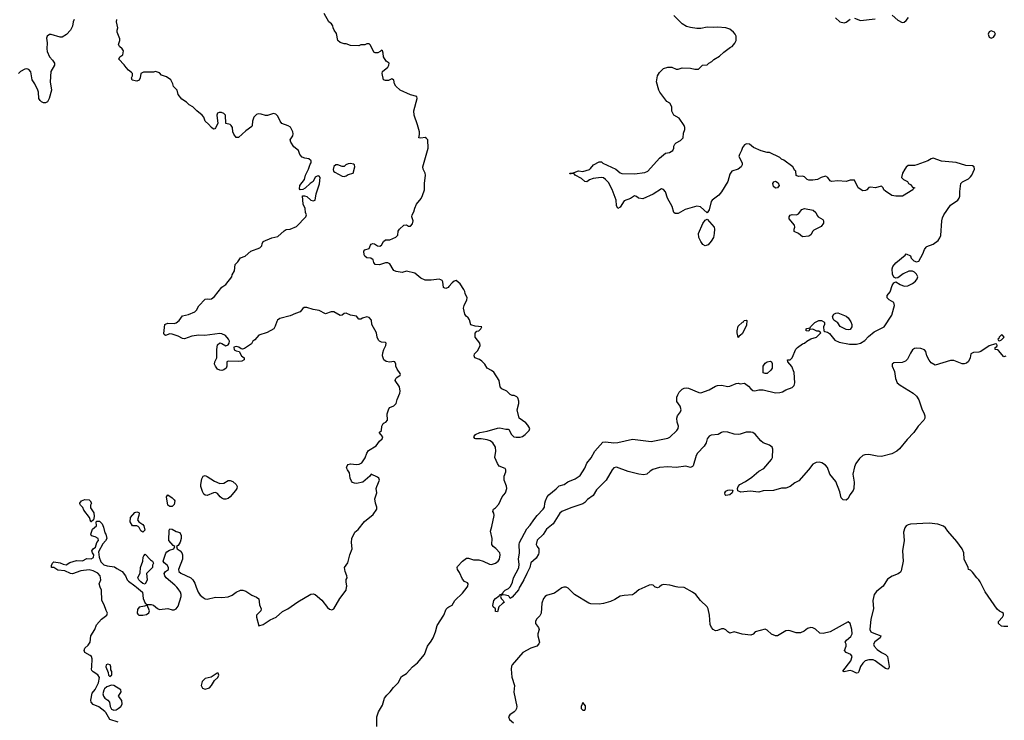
# Model space of a CAD drawing. Header units: inches. Extents: x 2396598 to 2566999, y 262085 to 451979.
# Tile 134 of 256: x 2425861 to 2435356, y 398716 to 405470. Entities that reach past the tile are written whole.
import ezdxf

# ---------------------------------------------------------------- set-up
doc = ezdxf.new("R2010")
doc.units = ezdxf.units.IN
doc.header["$MEASUREMENT"] = 0
for name, color, linetype in [('C4329', 7, 'Continuous'), ('C4339', 7, 'Continuous'), ('C4420', 7, 'Continuous'), ('C4430', 7, 'Continuous')]:
    doc.layers.add(name, color=color, linetype=linetype)

msp = doc.modelspace()

# ---------------------------------------------------------------- linework, layer by layer
at = {"layer": 'C4329', "color": 5}
for points, elevation in [([(2426810, 398697.2), (2426730, 398724.5), (2426692.3, 398790), (2426681, 398801), (2426624.4, 398844.4), (2426569.6, 398869.6), (2426549.4, 398890), (2426546.6, 398910), (2426561.2, 398978.8), (2426590, 399012), (2426622, 399078), (2426629.5, 399130), (2426614.7, 399154.7), (2426570, 399182), (2426556.6, 399196.6), (2426552.3, 399210), (2426557, 399230), (2426559, 399310), (2426554, 399330), (2426542, 399342), (2426489.6, 399369.6), (2426481.2, 399390), (2426489, 399410), (2426521.2, 399438.8), (2426542, 399470), (2426546.6, 399530), (2426584, 399590), (2426602.7, 399637.3), (2426650, 399690.6), (2426701.2, 399730), (2426709, 399750), (2426694.2, 399774.2), (2426676.2, 399830), (2426653.6, 399870), (2426649.6, 399970), (2426638.5, 400000)], 80), ([(2426987.9, 400000), (2427046.8, 399950), (2427053, 399890), (2427070, 399844.7), (2427090, 399831), (2427130, 399833), (2427150, 399826), (2427190, 399792.7), (2427210, 399783), (2427290, 399792.7), (2427330, 399781.6), (2427350, 399781.6), (2427369.6, 399790.4), (2427390, 399816), (2427417.3, 399910), (2427418.5, 399930), (2427412.6, 399950), (2427390, 399982.4), (2427374.7, 400000)], 80), ([(2427563.5, 400000), (2427580.8, 399950), (2427601.6, 399921.6), (2427630, 399898.3), (2427650, 399887.4), (2427670, 399884.2), (2427750, 399903.2), (2427810, 399899.5), (2427870, 399907.2), (2427910, 399922.3), (2427948.1, 399951.9), (2427990, 399970.9), (2428011.4, 399971.4), (2428041, 399961), (2428100.7, 399920.7), (2428144.1, 399904.1), (2428167.5, 399887.5), (2428173, 399830), (2428190.5, 399789.5), (2428187.3, 399770), (2428146, 399730), (2428144.7, 399710), (2428168, 399628), (2428210, 399638.4), (2428276.5, 399683.5), (2428334, 399710), (2428394.7, 399765.3), (2428446.3, 399790), (2428542.6, 399857.4), (2428670, 399932.8), (2428690, 399936.6), (2428710, 399927.9), (2428774.6, 399874.6), (2428830, 399803.2), (2428850, 399787.1), (2428870, 399780.3), (2428877.2, 399782.8), (2428890, 399790.6), (2428948.3, 399890), (2429009.6, 399970), (2429012.9, 400000)], 80), ([(2429303.9, 398656.1), (2429306.3, 398750), (2429321.8, 398798.2), (2429359.5, 398860.5), (2429379.7, 398930), (2429400.9, 398959.1), (2429433.6, 398990), (2429466.8, 399033.2), (2429510, 399077.1), (2429541.5, 399138.5), (2429590, 399168.2), (2429649.8, 399230.2), (2429698.4, 399270), (2429764.5, 399350), (2429794.5, 399430), (2429830, 399477.3), (2429847, 399510), (2429871.6, 399570), (2429885.6, 399630), (2429951.1, 399730), (2429974.1, 399785.8), (2429990, 399804.9), (2430000, 399810)], 60)]:
    msp.add_lwpolyline(points, dxfattribs=dict(at, elevation=elevation))
at = {"layer": 'C4329', "color": 5, "elevation": 80}
for points in [[(2427090, 399826), (2427064, 399816), (2427013, 399807), (2426996.4, 399783.6), (2426992.7, 399750), (2427000.2, 399740.2), (2427010.3, 399730.3), (2427050, 399728.9), (2427083.9, 399736.1), (2427106.8, 399753.2), (2427111.7, 399771.7)], [(2426710, 399255.6), (2426696, 399250), (2426691, 399230), (2426715.3, 399175.3), (2426718, 399150), (2426730, 399138), (2426750, 399154), (2426750, 399186), (2426741.2, 399201.2), (2426741.2, 399230), (2426733.2, 399250)], [(2427775.3, 399170), (2427766, 399170), (2427706.6, 399133.4), (2427650, 399118.4), (2427622, 399090), (2427610.3, 399050), (2427624.3, 399024.3), (2427650, 399014.9), (2427690, 399028.7), (2427709.6, 399050), (2427739.3, 399100.7), (2427772, 399130), (2427781.2, 399150)], [(2426746.2, 399053.8), (2426701.7, 399038.3), (2426679.8, 399020.2), (2426672.7, 399007.3), (2426664, 398970), (2426668.2, 398948.2), (2426682.8, 398930), (2426710.6, 398910), (2426725.5, 398890), (2426733.7, 398850), (2426744.8, 398824.8), (2426770, 398814), (2426790, 398818), (2426810, 398828.5), (2426836, 398850), (2426849.5, 398870), (2426846.8, 398906.8), (2426815.3, 398950), (2426838, 398990), (2426835.1, 399010), (2426770, 399052)]]:
    msp.add_lwpolyline(points, close=True, dxfattribs=at)
at = {"layer": 'C4339', "color": 5}
for points, elevation in [([(2430000, 399810), (2430030, 399825.5), (2430058.4, 399870), (2430130, 399940.3), (2430175.9, 400000)], 60), ([(2430681.2, 400000), (2430670, 399974), (2430610, 399902), (2430590, 399889.2), (2430582, 399910), (2430574.5, 399914.5), (2430530, 399925.2), (2430501, 399919), (2430498, 399910), (2430504.7, 399890), (2430522, 399870), (2430531.3, 399850), (2430517.3, 399842.7), (2430482, 399810), (2430470, 399762), (2430450, 399766), (2430448, 399790), (2430428, 399810), (2430424, 399824), (2430433.2, 399870), (2430450, 399890.6), (2430485.6, 399914.4), (2430489.4, 399930), (2430507.3, 399932.7), (2430519.5, 399940.5), (2430522.7, 399950), (2430543.7, 399970), (2430573.4, 399986.6), (2430585.8, 400000)], 40), ([(2431108.7, 400000), (2431090, 399994), (2431017.3, 399942.7), (2430941.5, 399918.5), (2430929, 399911), (2430911.3, 399890), (2430894.9, 399845.1), (2430888.4, 399750), (2430875.5, 399724.5), (2430844, 399690), (2430834.3, 399670), (2430836, 399650), (2430865.2, 399610), (2430869.1, 399590), (2430856.5, 399550), (2430857.2, 399530), (2430874.9, 399470), (2430868.2, 399451.8), (2430848.3, 399431.7), (2430790, 399410.8), (2430713, 399370), (2430608.5, 399251.5), (2430602.4, 399237.6), (2430599.1, 399210), (2430606.7, 399133.3), (2430633, 399050), (2430627.3, 398987.3), (2430654, 398850), (2430652.2, 398830), (2430643.1, 398810), (2430630, 398796.9), (2430586.8, 398770), (2430574, 398750), (2430584.7, 398724.7), (2430623.8, 398690)], 60), ([(2431890.3, 400000), (2431830, 399973.3), (2431790, 399936.9), (2431770, 399925.1), (2431690, 399920.5), (2431650, 399913.7), (2431599.1, 399880.9), (2431557.7, 399862.3), (2431490, 399840.9), (2431450, 399834.8), (2431370, 399838.5), (2431350, 399843.9), (2431210, 399928.9), (2431150, 399991.1), (2431130, 399999.7), (2431121.6, 400000)], 60), ([(2432027, 400000), (2432010, 399993.2), (2431992.2, 400000)], 60), ([(2434175.7, 400000), (2434123.4, 399956.6), (2434101.6, 399930), (2434088.4, 399870), (2434095.3, 399790), (2434067.2, 399690), (2434059.3, 399590), (2434067.7, 399570), (2434081.2, 399561.2), (2434166, 399530), (2434157.3, 399510), (2434107.3, 399472.7), (2434095.5, 399450), (2434100.5, 399430), (2434130, 399397.1), (2434170, 399368.5), (2434210.2, 399350.2), (2434228.2, 399330), (2434244.9, 399235.1), (2434242, 399218), (2434232, 399210), (2434210, 399215.1), (2434110, 399289.7), (2434090, 399297.3), (2434050, 399299.7), (2434014.8, 399290), (2433990, 399267), (2433970, 399236), (2433954, 399186), (2433945.8, 399174.2), (2433930, 399169.3), (2433890.8, 399190.8), (2433870, 399195.4), (2433825.1, 399185.1), (2433810, 399184.2), (2433797.2, 399190), (2433875.1, 399290), (2433889.6, 399330), (2433874.5, 399350), (2433829.3, 399370), (2433814, 399390), (2433829.5, 399430), (2433829.5, 399450), (2433820.9, 399470), (2433832.3, 399490), (2433876.6, 399523.4), (2433888.4, 399550), (2433886.6, 399590), (2433870, 399648.7), (2433850, 399664), (2433676, 399570), (2433610, 399552.3), (2433577.5, 399557.5), (2433535.4, 399595.4), (2433510, 399607.3), (2433490, 399609.6), (2433458.3, 399601.7), (2433425.9, 399574.2), (2433390, 399557.6), (2433350, 399560.5), (2433290, 399578.9), (2433270, 399581.3), (2433250, 399576.9), (2433170, 399529), (2433150, 399529.2), (2433110, 399546.6), (2433070, 399584), (2433050, 399594), (2432954, 399570), (2432935.3, 399544.7), (2432910, 399535.3), (2432827.5, 399547.5), (2432750.9, 399569.1), (2432710, 399557.2), (2432690, 399569), (2432670, 399589), (2432650, 399599), (2432630, 399599), (2432590, 399581.2), (2432570, 399578), (2432549.7, 399589.7), (2432531.8, 399610), (2432520.1, 399640.1), (2432512.3, 399730), (2432500.5, 399790), (2432489.7, 399810), (2432424.5, 399870), (2432380.9, 399930), (2432350, 399952), (2432270, 399994.7), (2432206, 400000)], 60), ([(2435390, 399620.5), (2435350, 399618.7), (2435330, 399623.9), (2435299.6, 399650), (2435300.7, 399670), (2435339.5, 399710), (2435349.4, 399730), (2435346.3, 399746.3), (2435336.2, 399756.2), (2435307.9, 399767.9), (2435287.6, 399787.6), (2435170, 399954), (2435147.8, 400000)], 60)]:
    msp.add_lwpolyline(points, dxfattribs=dict(at, elevation=elevation))
at = {"layer": 'C4339', "color": 5, "elevation": 80}
msp.add_lwpolyline([(2431290, 398886), (2431274, 398850), (2431274, 398830), (2431290, 398814), (2431310, 398814), (2431318, 398830), (2431316.4, 398856.4)], close=True, dxfattribs=at)
at = {"layer": 'C4420', "color": 5}
for points, elevation in [([(2430000, 402898), (2429991.7, 402888.3), (2429970, 402879.5), (2429960.7, 402880.7), (2429947.7, 402887.7), (2429941.6, 402941.6), (2429934.7, 402954.7), (2429922.9, 402962.9), (2429907, 402967), (2429830, 402957.4), (2429770, 402959.6), (2429730, 402977), (2429670, 403025.1), (2429590, 403044), (2429550, 403033.2), (2429490, 403042.4), (2429470, 403052), (2429461.5, 403061.5), (2429430, 403116.2), (2429410, 403124.7), (2429390, 403124.7), (2429330, 403107), (2429290, 403109), (2429275.3, 403130), (2429270, 403155.3), (2429246, 403170), (2429210, 403174), (2429190, 403188.7), (2429183.3, 403203.3), (2429180.9, 403239.1), (2429189.2, 403250.8), (2429230, 403264.7), (2429242.5, 403297.5), (2429250, 403306), (2429267.6, 403312.4), (2429282, 403310), (2429310, 403290.8), (2429334, 403286), (2429350, 403296), (2429370, 403331), (2429390, 403346.8), (2429430, 403347.7), (2429487.5, 403372.5), (2429506.3, 403393.7), (2429509.6, 403430), (2429522.9, 403450), (2429566, 403490), (2429590, 403490.7), (2429610, 403478.8), (2429630, 403478.8), (2429650, 403501), (2429654, 403530), (2429643.7, 403570), (2429646.6, 403590), (2429663, 403617), (2429670, 403651.3), (2429687, 403690), (2429732.6, 403747.4), (2429746.4, 403773.6), (2429764.8, 403830), (2429765.3, 403890), (2429774.8, 403970), (2429772.3, 403990), (2429752.3, 404030), (2429748.8, 404050), (2429798.5, 404230), (2429795.1, 404310), (2429784.5, 404324.5), (2429770, 404332.7), (2429730, 404326), (2429709, 404330), (2429716.5, 404363.5), (2429715.1, 404390), (2429697.5, 404457.5), (2429664, 404550), (2429662.7, 404590), (2429694, 404710), (2429689.1, 404729.1), (2429630, 404743.7), (2429529.3, 404789.3), (2429488.7, 404830), (2429475.3, 404850), (2429470, 404886), (2429456.4, 404896.4), (2429450, 404898), (2429416, 404884), (2429390, 404882), (2429369, 404890), (2429355.3, 404950), (2429358, 404970), (2429410, 405011.3), (2429421.2, 405030), (2429424, 405050), (2429395.3, 405070), (2429369, 405110), (2429367.3, 405147.3), (2429358, 405170), (2429350, 405175.3), (2429338, 405162), (2429314, 405150), (2429288.9, 405148.9), (2429276.4, 405156.4), (2429243.1, 405223.1), (2429230, 405235.3), (2429210, 405235.3), (2429188.4, 405228.4), (2429150, 405228), (2429130, 405218), (2429050, 405222), (2429010, 405238), (2428990, 405238), (2428950, 405248.7), (2428930, 405268), (2428916.2, 405336.2), (2428893.2, 405370), (2428884, 405390), (2428882, 405410), (2428868, 405430), (2428842, 405450), (2428798, 405530)], 60), ([(2426387.7, 405470), (2426377.1, 405450), (2426370, 405408), (2426351, 405370), (2426312.8, 405327.2), (2426270, 405299.6), (2426250, 405300.7), (2426165.6, 405325.6), (2426150, 405326), (2426126.4, 405310), (2426120.5, 405290), (2426127.3, 405247.3), (2426121.3, 405190), (2426124.4, 405164.4), (2426150, 405111), (2426178.4, 405078.4), (2426195.5, 405050), (2426195.5, 405030), (2426160.9, 404970), (2426154.9, 404870), (2426168.5, 404790), (2426146, 404710), (2426130, 404678), (2426110.4, 404669.6), (2426090, 404667.8), (2426070, 404677.6), (2426057.6, 404690), (2426047.1, 404710), (2426042.9, 404770), (2426037, 404790), (2426007.8, 404850), (2425981.6, 404890), (2425967.7, 404967.7), (2425950, 404989.3), (2425930, 404995.1), (2425912, 404992), (2425870, 404971.2), (2425848.2, 404950)], 80), ([(2429012.9, 400000), (2429014, 400010), (2429007.6, 400050), (2429010, 400072), (2429019, 400090), (2429017.2, 400110), (2429000.9, 400150), (2428993.2, 400190), (2429024.8, 400235.2), (2429044.5, 400310), (2429067, 400370), (2429059.5, 400430), (2429062.7, 400470), (2429094, 400530), (2429124.8, 400555.2), (2429186.8, 400633.2), (2429270, 400698.8), (2429305.2, 400750), (2429305.2, 400770), (2429292.3, 400810), (2429287, 400850), (2429303.7, 400910), (2429299.5, 400950), (2429303.7, 400970), (2429329.3, 401030), (2429324, 401050), (2429310, 401061.2), (2429250, 401088), (2429238, 401070), (2429170, 401012.3), (2429110, 400999.3), (2429090, 401001.2), (2429070, 401009.2), (2429060.8, 401020.8), (2429047.6, 401050), (2429042.5, 401102.5), (2429021.6, 401130), (2429013.3, 401150), (2429018.7, 401170), (2429030, 401182.4), (2429050, 401188.4), (2429110, 401181.1), (2429134.6, 401185.4), (2429160.6, 401199.4), (2429193.9, 401246.1), (2429210, 401290.6), (2429224.2, 401315.8), (2429297.3, 401362.7), (2429330, 401406), (2429355.3, 401430), (2429362, 401450), (2429328, 401490), (2429348.9, 401511.1), (2429352.7, 401550), (2429364.5, 401575.5), (2429375.5, 401584.5), (2429393.2, 401590), (2429409.3, 401610), (2429404.7, 401670), (2429421.4, 401718.6), (2429430, 401730.7), (2429470, 401748.7), (2429491.5, 401770), (2429500.7, 401810), (2429526, 401870), (2429528.5, 401890), (2429523, 401930), (2429482.7, 401990), (2429489.5, 402010.5), (2429498.6, 402021.4), (2429530, 402042), (2429533.2, 402050), (2429530, 402058), (2429501.2, 402101.2), (2429489.1, 402129.1), (2429489, 402150), (2429477.2, 402170), (2429470, 402176), (2429430, 402169), (2429395.5, 402175.5), (2429372.1, 402192.1), (2429359.3, 402230), (2429362, 402258), (2429371.8, 402290), (2429392.8, 402330), (2429395.1, 402350), (2429390, 402357), (2429350, 402361.6), (2429330, 402369.6), (2429321.6, 402381.6), (2429309.7, 402410), (2429300.5, 402450), (2429256, 402530), (2429253.8, 402573.8), (2429230, 402599.3), (2429210, 402606.6), (2429166, 402594), (2429150, 402584), (2429130, 402582), (2429110, 402612.3), (2429050, 402622), (2429010, 402639.7), (2428990, 402636.2), (2428970, 402620.9), (2428950, 402617), (2428890, 402654.7), (2428865.7, 402654.3), (2428810, 402634), (2428750, 402667.8), (2428690, 402674.7), (2428630, 402695.8), (2428605.3, 402694.7), (2428592.9, 402687.1), (2428566.7, 402653.3), (2428521.3, 402638.7), (2428470, 402615.1), (2428370, 402589.4), (2428347.2, 402572.8), (2428339, 402561), (2428324.7, 402515.3), (2428310.5, 402489.5), (2428246.4, 402453.6), (2428166, 402430), (2428130, 402384), (2428110.7, 402369.3), (2428095.5, 402344.5), (2428030, 402299.5), (2428010, 402294.5), (2427997, 402297), (2427973.2, 402313.2), (2427950, 402320.7), (2427926.6, 402313.4), (2427928.7, 402288.7), (2427950, 402276.3), (2427978, 402270), (2428000.7, 402230), (2428024.9, 402210), (2428024, 402190), (2428002, 402178), (2427973.8, 402173.8), (2427870, 402179.5), (2427857.3, 402170), (2427859.5, 402130), (2427852.4, 402110), (2427830, 402093), (2427810, 402088.6), (2427790, 402091.1), (2427770, 402101.7), (2427748.3, 402128.3), (2427738.5, 402150), (2427742.6, 402170), (2427761.7, 402210), (2427761, 402290), (2427770, 402336), (2427790, 402354), (2427810, 402348), (2427850, 402324.9), (2427870, 402334.8), (2427880.9, 402350), (2427883.7, 402370), (2427875.1, 402390), (2427844.8, 402424.8), (2427810, 402441.2), (2427790, 402444), (2427646.6, 402426.6), (2427589.5, 402429.5), (2427522.4, 402417.6), (2427450, 402394), (2427430, 402397.6), (2427390, 402418.7), (2427330, 402439.5), (2427310, 402440.9), (2427266.3, 402426.3), (2427253.6, 402433.6), (2427250, 402446), (2427262, 402530), (2427266, 402534), (2427290, 402544), (2427350, 402541.3), (2427371.2, 402548.8), (2427398, 402570), (2427430, 402614), (2427490, 402628), (2427550, 402654.8), (2427565.2, 402670), (2427589.6, 402710.4), (2427650, 402776), (2427670, 402778.8), (2427690, 402774.8), (2427710, 402778.8), (2427740.1, 402799.9), (2427809.6, 402890.4), (2427850, 402917.3), (2427905.2, 402990), (2427909.5, 403010.5), (2427931.1, 403048.9), (2427938.7, 403110), (2427964.9, 403135.1), (2427990, 403174.8), (2428035.3, 403190), (2428090, 403237.3), (2428178, 403270), (2428195.3, 403290), (2428198, 403310), (2428210, 403331), (2428292.7, 403367.3), (2428350, 403380.7), (2428410, 403434.8), (2428430, 403446), (2428470, 403450.7), (2428530, 403476), (2428619, 403570), (2428625.2, 403590), (2428617.2, 403610), (2428613.2, 403650), (2428595.3, 403690), (2428589.1, 403770.9), (2428608.4, 403771.6), (2428630, 403764.7), (2428670, 403731), (2428690, 403722.8), (2428709, 403731), (2428719, 403790), (2428753.6, 403886.4), (2428757.2, 403950), (2428750, 403962), (2428743.1, 403963.1), (2428730, 403962.7), (2428710, 403952.3), (2428690.6, 403909.4), (2428661, 403890), (2428615.2, 403844.8), (2428590, 403834), (2428566, 403830), (2428560.2, 403840.2), (2428560.9, 403870), (2428606, 403930), (2428616.3, 403970), (2428645.6, 404030), (2428662, 404078), (2428671.5, 404090), (2428672, 404110), (2428650, 404129), (2428610, 404134), (2428585.2, 404145.2), (2428562, 404170), (2428548, 404210), (2428505.6, 404245.6), (2428474, 404290), (2428469.2, 404310), (2428496, 404350), (2428497.6, 404370), (2428494.3, 404390), (2428473.9, 404433.9), (2428450, 404448), (2428389.7, 404469.7), (2428371.8, 404490), (2428350, 404539.3), (2428330, 404559.5), (2428310, 404564.2), (2428250, 404546), (2428230, 404545.3), (2428190, 404559.7), (2428159.2, 404560.8), (2428144.7, 404555.3), (2428118.7, 404530), (2428104.4, 404490), (2428104, 404450), (2428098.4, 404441.6), (2428040.7, 404399.3), (2427970, 404334), (2427950, 404335.3), (2427925.6, 404365.6), (2427917.2, 404390), (2427912.3, 404430), (2427901.2, 404450), (2427890, 404459.3), (2427849, 404470), (2427846, 404550), (2427830, 404566), (2427805.8, 404574.2), (2427785.5, 404574.5), (2427770, 404568), (2427762.8, 404550), (2427771.1, 404468.9), (2427750, 404426), (2427742, 404418), (2427730, 404415.3), (2427709, 404430), (2427682, 404462), (2427648.7, 404490), (2427635.3, 404530), (2427622, 404550), (2427569.5, 404589.5), (2427529, 404630), (2427494, 404650), (2427470, 404673.2), (2427425.1, 404705.1), (2427389.3, 404749.3), (2427378, 404790), (2427344.7, 404824.7), (2427338, 404850), (2427318, 404890), (2427278, 404918), (2427230, 404935.3), (2427210, 404958), (2427170, 404968.7), (2427150, 404964), (2427056.3, 404963.7), (2427030.6, 404949.4), (2427023, 404910), (2427013.3, 404886.7), (2426990, 404877.6), (2426946.8, 404886.8), (2426939, 404910), (2426948, 404930), (2426948, 404950), (2426940.4, 404960.4), (2426910, 404982), (2426887.2, 405007.2), (2426870, 405035.3), (2426818, 405090), (2426828, 405110), (2426854, 405130), (2426862.7, 405170), (2426849, 405190), (2426822, 405210), (2426814, 405230), (2426826, 405270), (2426825.6, 405285.6), (2426802, 405350), (2426802, 405370), (2426808.7, 405390), (2426795.3, 405450), (2426799, 405470)], 80), ([(2426638.5, 400000), (2426627.3, 400030), (2426642.4, 400070), (2426636.9, 400110), (2426613.4, 400133.4), (2426570, 400156.2), (2426530, 400166), (2426450, 400157.2), (2426370, 400129.4), (2426350, 400129.5), (2426295.5, 400155.5), (2426230, 400164), (2426190, 400188.7), (2426168.7, 400188.7), (2426167.3, 400207.3), (2426178, 400230), (2426190, 400242), (2426250, 400234.8), (2426281.4, 400221.4), (2426310, 400216), (2426343.9, 400236.1), (2426410, 400257.6), (2426465.4, 400254.6), (2426510, 400275.5), (2426550, 400273), (2426574, 400286), (2426577.2, 400310), (2426562.7, 400330), (2426557.2, 400350), (2426569, 400370), (2426593.6, 400386.4), (2426605.2, 400430), (2426622, 400450), (2426618, 400470), (2426590, 400485.2), (2426553.6, 400493.6), (2426546, 400510), (2426562.9, 400557.1), (2426602, 400590), (2426598, 400630), (2426604, 400636), (2426630, 400636.3), (2426657.3, 400610), (2426670, 400578), (2426683, 400523), (2426693, 400510), (2426700.4, 400470), (2426690, 400446.6), (2426662, 400418), (2426621.4, 400338.6), (2426626.8, 400290), (2426643.1, 400243.1), (2426673.3, 400213.3), (2426703.6, 400203.6), (2426775.9, 400195.9), (2426798, 400178), (2426850, 400150.5), (2426880.4, 400110), (2426898.4, 400070), (2426910, 400057.1), (2426972.8, 400012.8), (2426987.9, 400000)], 80), ([(2427374.7, 400000), (2427358.6, 400018.6), (2427274, 400090), (2427259, 400110), (2427255.3, 400130), (2427268, 400150), (2427295.3, 400170), (2427295.1, 400190), (2427284.5, 400210), (2427254.7, 400234.7), (2427244.5, 400250), (2427270, 400327.3), (2427280, 400340), (2427304.4, 400355.6), (2427348.7, 400370), (2427358, 400390), (2427340.1, 400400.1), (2427297.6, 400450), (2427301.2, 400550), (2427310, 400561), (2427330, 400557.3), (2427370, 400537.1), (2427405.5, 400525.5), (2427417.8, 400497.8), (2427418.5, 400470), (2427410, 400434.5), (2427390, 400399.6), (2427374, 400390), (2427378.8, 400370), (2427410, 400348.9), (2427424.9, 400330), (2427432.5, 400310), (2427430.1, 400269.9), (2427392.7, 400170), (2427394, 400150), (2427413.7, 400133.7), (2427510, 400088.9), (2427531.5, 400071.5), (2427550, 400039.1), (2427563.5, 400000)], 80)]:
    msp.add_lwpolyline(points, dxfattribs=dict(at, elevation=elevation))
at = {"layer": 'C4420', "color": 5, "elevation": 80}
for points in [[(2429050, 404083), (2429030, 404079.7), (2429004.7, 404070), (2428990, 404055.3), (2428970, 404053.2), (2428930, 404069.5), (2428910, 404071.8), (2428890, 404053.2), (2428884.7, 404024.7), (2428888.5, 404008.5), (2428898.7, 403998.7), (2428970, 403960.4), (2428990, 403958.7), (2429010, 403963.8), (2429030, 403976.3), (2429078, 403990), (2429092, 404052), (2429089.3, 404070), (2429078.3, 404078.3)], [(2427790, 401000.2), (2427830, 401002.3), (2427870, 401027), (2427890, 401027.4), (2427916.7, 401016.7), (2427948.5, 400990), (2427958.9, 400970), (2427955.6, 400950), (2427943.6, 400930), (2427890.1, 400869.9), (2427870, 400854.8), (2427850, 400848.1), (2427830, 400849), (2427810, 400856.4), (2427793.7, 400870), (2427770, 400901.3), (2427750, 400911), (2427730, 400909.8), (2427670, 400883.5), (2427650, 400885.4), (2427636.8, 400896.8), (2427622.6, 400922.6), (2427608.8, 400970), (2427608, 400988), (2427617.4, 401042.6), (2427630, 401068.2), (2427650, 401074.6), (2427670, 401066), (2427740, 401020)], [(2427310, 400776.2), (2427289.7, 400790), (2427277, 400870), (2427289.7, 400890.3), (2427330, 400861.3), (2427350, 400842.4), (2427356.5, 400830), (2427350, 400795.1), (2427330, 400777.6)], [(2426550, 400628), (2426546, 400630), (2426534, 400670), (2426480.2, 400740.2), (2426468.9, 400768.9), (2426446, 400790), (2426442, 400802), (2426442, 400810), (2426458, 400830), (2426490, 400846), (2426530, 400842), (2426542, 400830), (2426552, 400810), (2426544.7, 400790), (2426545.4, 400765.4), (2426576.7, 400716.7), (2426579.1, 400680.9), (2426574, 400650)], [(2427050, 400529.6), (2427030, 400541.2), (2427014.5, 400574.5), (2427003.7, 400583.7), (2426990, 400589.3), (2426949.6, 400589.6), (2426926.6, 400630), (2426929.3, 400670), (2426970, 400718.8), (2426990, 400726), (2427010, 400718), (2427012.8, 400712.8), (2427010.6, 400690), (2426996, 400650), (2427011, 400630), (2427050, 400602.8), (2427058, 400590), (2427066.8, 400550)], [(2427070, 400029), (2427050, 400033.2), (2427030, 400049.3), (2427009.3, 400070), (2427000.9, 400090), (2427021.2, 400138.8), (2427024.5, 400190), (2427046.9, 400250), (2427052.3, 400287.7), (2427057.2, 400302.8), (2427070, 400316), (2427122.5, 400262.5), (2427142, 400250), (2427151.3, 400230), (2427142, 400210), (2427142, 400190), (2427082.8, 400130), (2427090.6, 400070)]]:
    msp.add_lwpolyline(points, close=True, dxfattribs=at)
at = {"layer": 'C4430', "color": 5}
for points, elevation in [([(2434274.6, 405514.6), (2434330, 405466), (2434370, 405441), (2434390, 405446), (2434410, 405461), (2434433.2, 405490)], 40), ([(2430585.8, 400000), (2430592.7, 400007.3), (2430613, 400047), (2430622.9, 400090), (2430673.7, 400186.3), (2430677.5, 400222.5), (2430672, 400270), (2430681, 400330), (2430678, 400410), (2430681.1, 400430), (2430750, 400561.3), (2430784.1, 400595.9), (2430818, 400650), (2430849.8, 400690), (2430908.5, 400750), (2430920.5, 400770), (2430924.7, 400810), (2430931.3, 400830), (2430948.4, 400870), (2430964.2, 400890), (2431033.4, 400946.6), (2431063.3, 400976.7), (2431110, 400990.3), (2431146.2, 401013.8), (2431216.2, 401043.8), (2431264.4, 401075.6), (2431310, 401146.8), (2431330, 401195.5), (2431372.9, 401247.1), (2431405.6, 401310), (2431484, 401396), (2431510, 401401.3), (2431590, 401390.3), (2431630, 401393.7), (2431770, 401426.3), (2431950, 401402.6), (2432110, 401436.5), (2432130, 401446.3), (2432199.1, 401510), (2432210.8, 401530), (2432212.7, 401550), (2432202.4, 401590), (2432199.1, 401630), (2432205.1, 401650), (2432232.8, 401690), (2432238.3, 401710), (2432230, 401742.7), (2432197.6, 401790), (2432198.4, 401830), (2432206.2, 401853.8), (2432221.7, 401878.3), (2432250, 401907.3), (2432270, 401917.1), (2432290, 401920.4), (2432310, 401917.6), (2432410, 401874.9), (2432430, 401873), (2432510, 401903.1), (2432570, 401937.1), (2432590, 401943.8), (2432630, 401947.7), (2432690, 401933), (2432710, 401936.3), (2432770, 401964), (2432790, 401966), (2432810, 401961), (2432850, 401964.7), (2432890, 401936), (2432910, 401911), (2432930, 401894.8), (2432950, 401890.7), (2432990, 401902.8), (2433030, 401900.5), (2433150, 401872.7), (2433190, 401875.5), (2433217.2, 401882.8), (2433250, 401902), (2433310, 401924), (2433330, 401944.7), (2433337, 401970), (2433327.8, 402067.8), (2433306.6, 402126.6), (2433268, 402170), (2433266, 402190), (2433290, 402192), (2433309.1, 402210.9), (2433346.8, 402293.2), (2433362, 402310), (2433410, 402344.7), (2433429, 402351), (2433450, 402372), (2433490, 402392), (2433546, 402410), (2433586, 402450), (2433567.3, 402467.3), (2433548.4, 402468.4), (2433510, 402486), (2433478, 402482), (2433470, 402468), (2433446, 402470), (2433446, 402490), (2433450, 402494), (2433482, 402498), (2433486, 402510), (2433528.7, 402550), (2433568, 402570), (2433594, 402570), (2433616.9, 402556.9), (2433622, 402550), (2433622, 402530), (2433612, 402510), (2433614, 402470), (2433623.6, 402463.6), (2433650, 402458), (2433670, 402444.7), (2433721.4, 402381.4), (2433762.5, 402362.5), (2433862.5, 402342.5), (2433930, 402342.4), (2433970, 402352.4), (2434010, 402376.5), (2434045.6, 402414.4), (2434099.8, 402460.2), (2434197.3, 402510), (2434270, 402622.4), (2434291.5, 402691.5), (2434295.3, 402715.3), (2434290, 402742), (2434246, 402770), (2434226, 402790), (2434226, 402810), (2434254, 402846), (2434273.6, 402906.4), (2434290, 402934), (2434310, 402942), (2434350, 402918), (2434390, 402901), (2434424, 402904), (2434470, 402928.2), (2434499.3, 402950), (2434516, 402970), (2434520.9, 402990), (2434510, 403015.3), (2434490, 403037.2), (2434470, 403045.2), (2434435.3, 403044.7), (2434379.8, 403020.2), (2434330, 402982), (2434310, 402978), (2434290, 402988), (2434276.5, 403016.5), (2434272.9, 403067.1), (2434279.3, 403090), (2434310, 403126), (2434400.4, 403199.6), (2434410, 403212), (2434450, 403192), (2434458, 403170), (2434484, 403144), (2434510, 403136), (2434530, 403141), (2434570, 403212), (2434585.6, 403254.4), (2434602, 403278), (2434610, 403284.7), (2434670, 403304.7), (2434718.4, 403341.6), (2434734.2, 403365.8), (2434742, 403390), (2434752.6, 403530), (2434759.7, 403560.3), (2434773, 403590), (2434837.1, 403682.9), (2434906.6, 403730), (2434921.4, 403750), (2434926.6, 403770), (2434925.7, 403814.3), (2434936, 403890), (2434953.3, 403906.7), (2435010, 403934.8), (2435030, 403954.8), (2435040.9, 403970), (2435066.6, 404030), (2435065.2, 404050), (2435050, 404059.5), (2434985.1, 404065.1), (2434890, 404091.6), (2434750, 404105.1), (2434670, 404133.2), (2434650, 404129.2), (2434618, 404110), (2434512, 404070), (2434490, 404063.7), (2434430, 404062.7), (2434410, 404049.2), (2434396.3, 404030), (2434374, 403990), (2434364.7, 403950), (2434382, 403930), (2434422, 403910), (2434431.6, 403891.6), (2434450, 403882), (2434470, 403854), (2434494, 403850), (2434478, 403842), (2434474, 403830), (2434374, 403770), (2434310, 403768.7), (2434270, 403775.3), (2434210, 403815.3), (2434195.3, 403830), (2434188.7, 403850), (2434170, 403864), (2434110.6, 403849.4), (2434070, 403855.6), (2434050, 403851.8), (2434030, 403829), (2434018, 403822), (2433990, 403820.9), (2433945.2, 403850), (2433910, 403922), (2433870, 403921.2), (2433829.4, 403909.4), (2433750, 403917.2), (2433689, 403909), (2433675.3, 403915.3), (2433654, 403950), (2433630, 403961.2), (2433590.9, 403949.1), (2433554, 403930), (2433510, 403922.7), (2433470, 403922.7), (2433455.3, 403930), (2433430, 403955.3), (2433410, 403962), (2433370, 403958), (2433348.9, 403968.9), (2433346, 404010), (2433336.4, 404016.4), (2433315.3, 404050), (2433230, 404114), (2433206.3, 404126.3), (2433190, 404142), (2433090, 404188.7), (2433070, 404189), (2433010, 404204), (2432938.6, 404238.6), (2432898, 404270), (2432870, 404274), (2432850, 404262), (2432830, 404238), (2432822.8, 404210), (2432800.7, 404170), (2432794.8, 404150), (2432826.8, 404090), (2432826.8, 404070), (2432818.8, 404050), (2432790, 404029.5), (2432728, 404010), (2432710, 403979), (2432690.5, 403910), (2432628.2, 403810), (2432603.2, 403776.8), (2432539.1, 403730), (2432530, 403717.2), (2432510, 403638), (2432490, 403608), (2432425.6, 403665.6), (2432390, 403673.6), (2432279, 403641), (2432210, 403601.2), (2432182, 403602), (2432169, 403610), (2432152.3, 403670), (2432107.6, 403750), (2432089.6, 403810), (2432070, 403831.5), (2432050, 403838), (2431970.7, 403789.3), (2431870, 403742.9), (2431828.8, 403748.8), (2431810, 403764.5), (2431788, 403772), (2431750, 403746), (2431690, 403724), (2431650, 403664), (2431628.7, 403648.7), (2431617.2, 403677.2), (2431612, 403730), (2431573.3, 403833.3), (2431538.6, 403898.6), (2431510, 403929.6), (2431490, 403944.2), (2431469.6, 403949.6), (2431390, 403938.9), (2431355.1, 403924.9), (2431330, 403907.8), (2431310, 403909.5), (2431279.5, 403939.5), (2431219, 403970), (2431210, 403979), (2431190, 403988.7), (2431170, 403982), (2431165.2, 403990), (2431190.9, 403990.9), (2431250, 404011.5), (2431290, 404004.9), (2431354.2, 404025.8), (2431366.3, 404033.7), (2431394, 404070), (2431450, 404098.8), (2431470, 404098), (2431485.8, 404085.8), (2431608.7, 404028.7), (2431650, 403994), (2431666.6, 403986.6), (2431790, 403982.6), (2431890, 403997), (2431919.3, 404010), (2432030, 404136), (2432090, 404182), (2432126, 404190), (2432158, 404210), (2432168, 404230), (2432168, 404250), (2432178, 404270), (2432190, 404282), (2432234, 404306), (2432258, 404330), (2432263.1, 404376.9), (2432275.3, 404410), (2432275.3, 404430), (2432268.7, 404450), (2432220.4, 404520.4), (2432168, 404550), (2432148.4, 404588.4), (2432148, 404630), (2432130, 404666), (2432102, 404682), (2432034, 404770), (2432024, 404790), (2432002.7, 404870), (2432012.9, 404927.1), (2432030, 404962), (2432070, 404998), (2432110, 405011.3), (2432150, 405011.3), (2432190, 404991.3), (2432210, 404991.3), (2432250, 405004.7), (2432330, 405002), (2432370, 404992), (2432407.3, 404992.7), (2432446, 405030), (2432490, 405034), (2432506, 405050), (2432534.6, 405065.4), (2432554.6, 405085.4), (2432610, 405118), (2432650, 405158), (2432714.6, 405205.4), (2432730, 405212), (2432758, 405242), (2432768.7, 405270), (2432769, 405310), (2432761.2, 405330), (2432744, 405350), (2432710, 405377.2), (2432670, 405392.7), (2432590, 405399), (2432550, 405394), (2432490, 405397.2), (2432430, 405385.2), (2432390, 405385.2), (2432330, 405393.2), (2432290, 405405.2), (2432248.7, 405430), (2432168, 405510)], 40), ([(2433726.4, 405486.4), (2433770.4, 405450.4), (2433810, 405440.5), (2433830, 405447.3), (2433870, 405476)], 40), ([(2433910, 405482.8), (2433970, 405461), (2434110, 405478)], 40), ([(2430175.9, 400000), (2430183.6, 400010), (2430186, 400030), (2430179.6, 400039.6), (2430150, 400054.3), (2430130, 400077.6), (2430101.6, 400141.6), (2430084.2, 400170), (2430079.5, 400190), (2430083, 400197), (2430129.6, 400250), (2430170, 400279.5), (2430190, 400279.6), (2430236.6, 400263.4), (2430290, 400261.7), (2430330.8, 400250), (2430390, 400221.6), (2430410, 400218.4), (2430450, 400230.7), (2430476, 400250), (2430486.6, 400270), (2430495.6, 400310), (2430489.4, 400330), (2430451.2, 400371.2), (2430425.1, 400390), (2430414, 400410), (2430417, 400470), (2430400.1, 400539.9), (2430414.7, 400585.3), (2430436, 400690), (2430433.2, 400713.2), (2430422, 400730), (2430428.7, 400750), (2430450, 400764.7), (2430480.1, 400799.9), (2430512, 400870), (2430544.5, 400910), (2430557, 400950), (2430554.2, 400974.2), (2430531.9, 401031.9), (2430534, 401070), (2430549.6, 401110), (2430549.4, 401130), (2430543.2, 401143.2), (2430485.9, 401165.9), (2430467.3, 401190), (2430444.2, 401250), (2430451.4, 401311.4), (2430448.2, 401348.2), (2430423.6, 401390), (2430398, 401410), (2430370, 401419.1), (2430310, 401428.5), (2430258, 401430), (2430250, 401434), (2430239.3, 401450), (2430256, 401470), (2430299, 401490), (2430370, 401501.6), (2430467.2, 401532.8), (2430490, 401534), (2430550, 401521), (2430570, 401522), (2430578, 401518), (2430602.8, 401470), (2430626, 401450), (2430650, 401444.9), (2430685.8, 401445.8), (2430710, 401452.7), (2430734.5, 401470), (2430772.7, 401510), (2430779, 401530), (2430761.5, 401561.5), (2430742.5, 401582.5), (2430679, 401630), (2430659, 401710), (2430673.2, 401770), (2430672.9, 401792.9), (2430663.1, 401823.1), (2430654.6, 401834.6), (2430630, 401848), (2430610, 401848), (2430590, 401858), (2430558, 401890), (2430509.2, 401910), (2430492.7, 401930), (2430484.5, 401990), (2430431.6, 402071.6), (2430410, 402089.3), (2430369.6, 402109.6), (2430346, 402150), (2430318.9, 402178.9), (2430295.1, 402195.1), (2430248.7, 402210), (2430242.7, 402230), (2430246, 402250), (2430278.6, 402281.4), (2430302, 402330), (2430297, 402350), (2430253.3, 402410), (2430251.8, 402448.2), (2430270, 402467.3), (2430290, 402471.3), (2430308.7, 402490), (2430318, 402510), (2430254.5, 402514.5), (2430210, 402529), (2430196.9, 402576.9), (2430182.7, 402602.7), (2430168.7, 402610), (2430152.5, 402632.5), (2430140.7, 402690), (2430146, 402714), (2430173.2, 402770), (2430175.3, 402790), (2430155.3, 402830), (2430154, 402850), (2430145.2, 402870), (2430110, 402924), (2430070, 402955.3), (2430050, 402949.2), (2430030, 402932.7), (2430000, 402898)], 60), ([(2435370, 402225.1), (2435350, 402220.9), (2435300.2, 402280.2), (2435290, 402288.7), (2435268, 402290), (2435266, 402310), (2435282, 402318), (2435286, 402330), (2435282, 402342), (2435270, 402346), (2435210, 402326.6), (2435130, 402271.5), (2435110, 402264.2), (2435058.8, 402261.2), (2435032, 402250), (2435026.8, 402210), (2435010, 402175.3), (2434990, 402159.3), (2434970, 402152.7), (2434950, 402152.7), (2434870, 402185.2), (2434835.3, 402184.7), (2434690, 402138), (2434650, 402162), (2434630, 402188.7), (2434610, 402228), (2434599.3, 402270), (2434585.6, 402285.6), (2434550, 402300.5), (2434510, 402304.2), (2434490, 402300.5), (2434470, 402286.6), (2434450, 402256), (2434422, 402198), (2434402.8, 402177.2), (2434370, 402166.6), (2434290, 402162.9), (2434273.4, 402150), (2434275.5, 402130), (2434297.1, 402077.1), (2434305.3, 402010), (2434323.8, 401970), (2434350, 401945.5), (2434476, 401870), (2434510, 401841), (2434530, 401804.7), (2434559.9, 401719.9), (2434584, 401670), (2434590.7, 401650), (2434590.8, 401630), (2434581, 401610), (2434524.7, 401550), (2434484.7, 401490), (2434417.5, 401422.5), (2434345.8, 401334.2), (2434318, 401310), (2434270, 401285.2), (2434170, 401259.3), (2434130, 401260.9), (2434050, 401277.2), (2434010, 401274), (2433990, 401268.7), (2433959.8, 401240.2), (2433922.8, 401190), (2433910, 401158), (2433895.3, 401090), (2433907.4, 401010), (2433903.9, 400950), (2433897.2, 400930), (2433867.1, 400890), (2433850, 400854.5), (2433830, 400839.6), (2433801.7, 400841.7), (2433782, 400862), (2433770, 400919.3), (2433730, 401019.3), (2433674.7, 401090), (2433650, 401153.2), (2433630, 401176), (2433597.5, 401197.5), (2433570, 401205.2), (2433540.5, 401199.5), (2433510, 401185.2), (2433467.7, 401130), (2433374.4, 401025.6), (2433336.3, 401003.7), (2433292, 400970), (2433250, 400954), (2433207.1, 400952.9), (2433130, 400932.7), (2433030, 400928.7), (2432990, 400915.3), (2432905.4, 400925.4), (2432815.9, 400915.9), (2432787, 400927), (2432781.2, 400950), (2432789.2, 400970), (2432806, 400990), (2432861.3, 401018.7), (2432920.5, 401059.5), (2432990, 401117.3), (2433035.6, 401144.4), (2433111.3, 401228.7), (2433120.9, 401250), (2433123.7, 401330), (2433116, 401350), (2433090, 401369.6), (2433030, 401392), (2433008.4, 401408.4), (2432953.2, 401473.2), (2432930, 401489.8), (2432910, 401494.6), (2432866.6, 401493.4), (2432810, 401473.5), (2432790, 401471), (2432750, 401475.1), (2432690, 401494.4), (2432644.1, 401495.9), (2432629, 401491), (2432597.3, 401470), (2432530, 401463.4), (2432510, 401454.4), (2432491, 401430), (2432479.9, 401390), (2432462.2, 401357.8), (2432396.9, 401290), (2432382.8, 401270), (2432356.3, 401170), (2432350, 401161.2), (2432330, 401154), (2432286, 401166), (2432190, 401152.4), (2432110, 401160.3), (2432030, 401153.1), (2431966.9, 401133.1), (2431942, 401118), (2431910, 401089.6), (2431878, 401082), (2431830, 401088.2), (2431730, 401114.7), (2431614.5, 401154.6), (2431590, 401150.8), (2431572.6, 401130), (2431516.5, 401030), (2431422, 400938), (2431390, 400883.1), (2431335.1, 400844.9), (2431310, 400817), (2431290, 400802.9), (2431174.9, 400765.1), (2431090, 400729.6), (2431068.4, 400711.6), (2431005.5, 400610), (2430942.2, 400557.8), (2430910, 400507.3), (2430850, 400452.7), (2430842, 400410), (2430850, 400391.3), (2430866.8, 400370), (2430867.7, 400330), (2430863, 400317), (2430841.4, 400278.6), (2430790, 400235.3), (2430779.1, 400190), (2430752.4, 400130), (2430723, 400070), (2430685.5, 400010), (2430681.2, 400000)], 40), ([(2435147.8, 400000), (2435123.7, 400050), (2435110, 400069.2), (2435089.3, 400090), (2435050, 400145.2), (2435030, 400162), (2435009, 400170), (2435008.7, 400190), (2434970, 400268), (2434966.6, 400330), (2434949.5, 400369.5), (2434899.3, 400439.3), (2434810, 400539), (2434789.3, 400570), (2434770, 400586.6), (2434714.8, 400605.2), (2434630, 400615.3), (2434450, 400605.2), (2434430, 400601.2), (2434410, 400589), (2434394.8, 400570), (2434383, 400530), (2434388.4, 400450), (2434373, 400350), (2434380.5, 400250), (2434362.5, 400157.5), (2434355.5, 400144.5), (2434333.4, 400126.6), (2434273.7, 400106.3), (2434230, 400075.3), (2434187.7, 400010), (2434175.7, 400000)], 60), ([(2431992.2, 400000), (2431990, 400000.9), (2431970, 400017.2), (2431950, 400022), (2431930, 400017.6), (2431890.3, 400000)], 60), ([(2432206, 400000), (2432190, 400001.3), (2432130, 400018.4), (2432070, 400023.7), (2432050, 400017.2), (2432030, 400001.2), (2432027, 400000)], 60), ([(2431121.6, 400000), (2431110, 400000.4), (2431108.7, 400000)], 60)]:
    msp.add_lwpolyline(points, dxfattribs=dict(at, elevation=elevation))
at = {"layer": 'C4430', "color": 5, "elevation": 40}
for points in [[(2435230, 405360.9), (2435208, 405352), (2435198.8, 405330), (2435210, 405302), (2435230, 405291), (2435250, 405301), (2435269.2, 405330), (2435261.2, 405350)], [(2433150, 403845.2), (2433130, 403862), (2433124.5, 403890), (2433132.9, 403907.1), (2433150, 403914), (2433175.8, 403895.8), (2433184, 403870), (2433170, 403849.2)], [(2433410, 403375.3), (2433370, 403409), (2433330, 403428.7), (2433329, 403450), (2433337.2, 403470), (2433332.7, 403490), (2433281.2, 403550), (2433281.2, 403570), (2433290, 403584.7), (2433310, 403591), (2433352.9, 403587.1), (2433370, 403598), (2433401.6, 403638.4), (2433429.5, 403650.5), (2433513.4, 403633.4), (2433538, 403610), (2433550, 403582), (2433562, 403570), (2433604.7, 403544.7), (2433611, 403531), (2433610.6, 403509.4), (2433590, 403475.3), (2433518, 403442), (2433507.9, 403432.1), (2433490, 403395.3), (2433470, 403382.7)], [(2432470, 403288.7), (2432450, 403302), (2432429.2, 403330), (2432409.3, 403370), (2432406, 403410), (2432450, 403506), (2432470, 403536), (2432490, 403546), (2432557.3, 403470), (2432562, 403450), (2432559.3, 403410), (2432550.4, 403370), (2432530, 403334), (2432499.8, 403300.2)], [(2432790, 402406), (2432778, 402450), (2432778, 402470), (2432790, 402514), (2432830, 402554), (2432842, 402558), (2432846, 402570), (2432870, 402574), (2432874, 402570), (2432870, 402526), (2432830, 402446), (2432810, 402426), (2432798, 402422)], [(2433850, 402478.7), (2433830, 402482), (2433773.2, 402513.2), (2433750, 402546), (2433712.7, 402572.7), (2433704.7, 402584.7), (2433699.3, 402610), (2433712, 402630), (2433730, 402642), (2433750, 402644.6), (2433830, 402612), (2433850, 402594.9), (2433876.8, 402556.8), (2433885.8, 402530), (2433885.2, 402510), (2433870, 402484.7)], [(2435330, 402432.3), (2435304.7, 402410), (2435302, 402398), (2435294, 402390), (2435298, 402378), (2435310, 402374), (2435330, 402382), (2435353.2, 402410), (2435338, 402430)], [(2433050, 402058), (2433030, 402066), (2433028.7, 402130), (2433050, 402158), (2433070, 402171), (2433096.9, 402176.9), (2433111.1, 402171.1), (2433116.9, 402156.9), (2433116, 402110), (2433104.7, 402090), (2433070, 402058)], [(2432670, 400883.7), (2432663.7, 400890), (2432660.7, 400910), (2432670, 400924), (2432690, 400934.4), (2432710, 400939.1), (2432734.4, 400934.4), (2432738, 400930), (2432731, 400910), (2432710, 400889.7)]]:
    msp.add_lwpolyline(points, close=True, dxfattribs=at)

doc.saveas('drawing.dxf')
